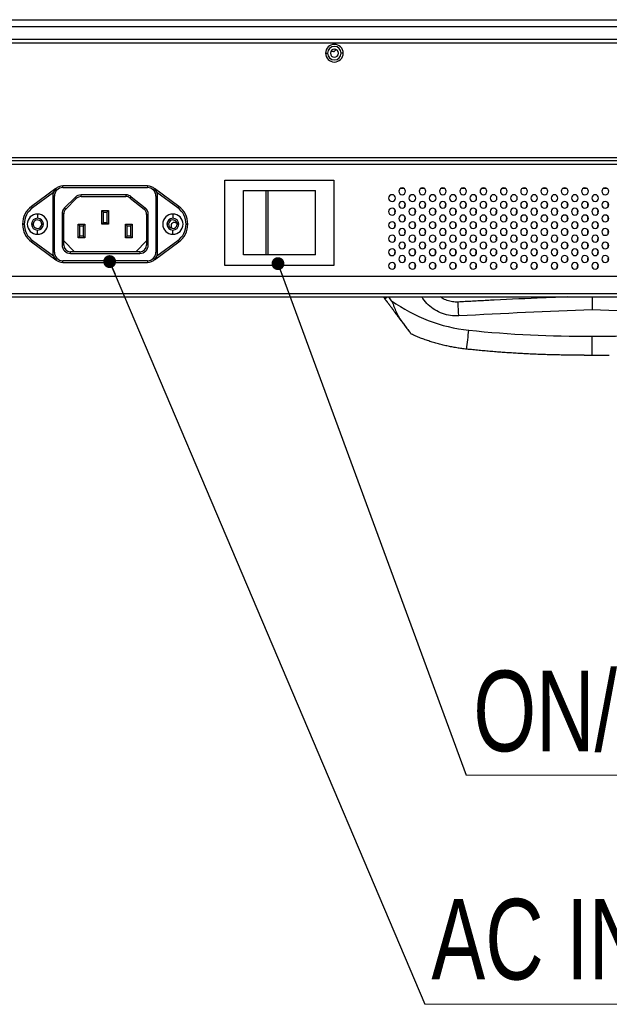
# Model space of a CAD drawing. Header units: millimetres. Extents: x 0 to 1118, y 0 to 864.
# Tile 15 of 256: x 485 to 520, y 159 to 217. Entities that reach past the tile are written whole.
import ezdxf

# ---------------------------------------------------------------- set-up
doc = ezdxf.new("R2010")
doc.units = ezdxf.units.MM
doc.styles.add('SLDTEXTSTYLE5', font='TXT', dxfattribs={"width": 0.75})
doc.dimstyles.new('SLDDIMSTYLE2', dxfattribs={"dimtxt": 0.18, "dimasz": 0.762, "dimexe": 0, "dimexo": 0.0625, "dimgap": 0, "dimtad": 0, "dimtih": 1, "dimtoh": 1, "dimdec": 0, "dimrnd": 1e-09, "dimzin": 0, "dimdsep": 46, "dimtxsty": 'Standard', "dimblk1": 'DOT', "dimblk2": 'DOT', "dimsah": 1, "dimcen": 0.09, "dimadec": 0, "dimazin": 0, "dimtfac": 0.762, "dimtdec": 0, "dimtofl": 0, "dimtmove": 0, "dimatfit": 3, "dimldrblk": 'DOT', "dimfxl": 1, "dimfrac": 2, "dimtolj": 1, "dimtzin": 0, "dimarcsym": 0})

# ---------------------------------------------------------------- blocks, each defined once
blk = doc.blocks.new('SW_NOTE_0_13')
at = {"color": 0, "linetype": 'Continuous', "lineweight": 0}
blk.add_line((26.686, 0), (0, 0), dxfattribs=at)
at = {"color": 0, "linetype": 'Continuous', "lineweight": 0, "insert": (0.394, 6.229), "char_height": 4.7625, "attachment_point": 1, "style": 'SLDTEXTSTYLE5'}
blk.add_mtext('AC INLET', dxfattribs=at)
blk = doc.blocks.new('_Dot')
at = {"color": 0, "linetype": 'ByBlock', "lineweight": -2}
blk.add_line((-0.5, 0), (-1, 0), dxfattribs=at)
at = {"color": 0, "linetype": 'ByBlock', "const_width": 0.5}
blk.add_lwpolyline([(-0.25, 0, 1), (0.25, 0, 1)], format="xyb", close=True, dxfattribs=at)
blk = doc.blocks.new('SW_NOTE_0_14')
at = {"color": 0, "linetype": 'Continuous', "lineweight": 0}
blk.add_line((24.56, 0), (0, 0), dxfattribs=at)
at = {"color": 0, "linetype": 'Continuous', "lineweight": 0, "insert": (0.422, 6.176), "char_height": 4.7625, "attachment_point": 1, "style": 'SLDTEXTSTYLE5'}
blk.add_mtext('ON/OFF', dxfattribs=at)

msp = doc.modelspace()

# ---------------------------------------------------------------- linework, layer by layer
at = {"color": 7, "linetype": 'Continuous', "lineweight": 25}
for p, q in [((166.342, 216.6993), (547.742, 216.6993)), ((166.342, 216.2993), (547.742, 216.2993)), ((546.7919, 215.5193), (167.2873, 215.5193)), ((546.5919, 215.3193), (407.7602, 215.3193)), ((503.2719, 214.7193), (503.3919, 214.7193)), ((503.7373, 214.8193), (503.5737, 214.8193)), ((503.8573, 214.9393), (503.8577, 214.9501)), ((504.3119, 214.7193), (504.1919, 214.7193)), ((407.1602, 208.5593), (541.6863, 208.5593)), ((541.6863, 208.3593), (407.1602, 208.3593)), ((480.947, 208.1593), (528.197, 208.1593)), ((497.327, 207.2193), (503.767, 207.2193)), ((497.327, 202.1793), (497.327, 207.2193)), ((503.767, 207.2193), (503.767, 202.1793)), ((487.3357, 206.7242), (485.8978, 205.6689)), ((487.3357, 206.7242), (487.3392, 206.7194)), ((487.7468, 206.7793), (492.7471, 206.7793)), ((487.747, 206.7793), (487.747, 206.8793)), ((492.747, 206.8793), (487.747, 206.8793)), ((492.747, 206.8793), (492.747, 206.7793)), ((494.5962, 205.6689), (493.1583, 206.7242)), ((498.427, 202.7993), (498.427, 206.5993)), ((498.427, 206.5993), (499.7402, 206.5993)), ((499.7402, 206.5993), (499.7402, 202.7993)), ((499.7402, 206.5993), (499.8755, 206.5993)), ((499.8755, 202.7993), (499.8755, 206.5993)), ((499.8755, 206.5993), (502.667, 206.5993)), ((502.667, 202.7993), (502.667, 206.5993)), ((487.1851, 206.4896), (485.957, 205.5883)), ((487.147, 206.2793), (487.147, 202.9593)), ((487.247, 202.9592), (487.247, 206.28)), ((487.8434, 205.5772), (488.4691, 206.2028)), ((487.9142, 205.5064), (488.5398, 206.1321)), ((488.4691, 206.2028), (488.5398, 206.1321)), ((491.4772, 206.3493), (488.8227, 206.3493)), ((488.8227, 206.2493), (488.8227, 206.3493)), ((488.8227, 206.2493), (491.4772, 206.2493)), ((491.4772, 206.3493), (491.4772, 206.2493)), ((491.7264, 206.1622), (491.7887, 206.2404)), ((491.7264, 206.1622), (492.5462, 205.5094)), ((491.7887, 206.2404), (492.6085, 205.5876)), ((493.247, 206.2794), (493.247, 202.9592)), ((493.247, 206.2793), (493.347, 206.2793)), ((494.537, 205.5883), (493.3089, 206.4896)), ((493.347, 202.9593), (493.347, 206.2793)), ((485.957, 205.5883), (485.8978, 205.6689)), ((487.9142, 205.5064), (487.8434, 205.5772)), ((490.047, 205.4193), (490.447, 205.4193)), ((490.047, 205.4193), (490.147, 205.3193)), ((490.047, 204.6193), (490.047, 205.4193)), ((490.447, 205.4193), (490.347, 205.3193)), ((490.447, 205.4193), (490.447, 204.6193)), ((492.6085, 205.5876), (492.5462, 205.5094)), ((494.5962, 205.6689), (494.537, 205.5883)), ((486.247, 205.2193), (486.247, 204.9693)), ((487.697, 205.2235), (487.697, 203.3889)), ((487.797, 203.3893), (487.797, 205.2236)), ((490.147, 205.3193), (490.347, 205.3193)), ((490.147, 204.7193), (490.147, 205.3193)), ((490.347, 205.3193), (490.347, 204.7193)), ((492.697, 205.1965), (492.697, 203.3893)), ((492.697, 205.1965), (492.797, 205.1965)), ((492.797, 203.3883), (492.797, 205.1964)), ((494.247, 205.2193), (494.247, 204.9693)), ((485.367, 204.6209), (485.467, 204.6209)), ((485.367, 204.6209), (485.367, 204.6177)), ((485.467, 204.6177), (485.367, 204.6177)), ((485.467, 204.6177), (485.467, 204.6209)), ((485.997, 204.6193), (485.897, 204.6193)), ((486.247, 204.0193), (486.247, 204.2693)), ((486.497, 204.6193), (486.597, 204.6193)), ((488.647, 203.8193), (488.647, 204.6193)), ((488.647, 204.6193), (488.747, 204.5193)), ((488.647, 204.6193), (489.047, 204.6193)), ((488.747, 203.9193), (488.747, 204.5193)), ((488.747, 204.5193), (488.947, 204.5193)), ((489.047, 204.6193), (488.947, 204.5193)), ((488.947, 204.5193), (488.947, 203.9193)), ((489.047, 204.6193), (489.047, 203.8193)), ((490.147, 204.7193), (490.047, 204.6193)), ((490.447, 204.6193), (490.047, 204.6193)), ((490.147, 204.7193), (490.347, 204.7193)), ((490.447, 204.6193), (490.347, 204.7193)), ((491.447, 204.6193), (491.847, 204.6193)), ((491.447, 204.6193), (491.547, 204.5193)), ((491.447, 203.8193), (491.447, 204.6193)), ((491.547, 203.9193), (491.547, 204.5193)), ((491.547, 204.5193), (491.747, 204.5193)), ((491.847, 204.6193), (491.747, 204.5193)), ((491.747, 204.5193), (491.747, 203.9193)), ((491.847, 204.6193), (491.847, 203.8193)), ((493.997, 204.6193), (493.897, 204.6193)), ((494.247, 204.0193), (494.247, 204.2693)), ((494.497, 204.6193), (494.597, 204.6193)), ((495.027, 204.6209), (495.027, 204.6177)), ((495.027, 204.6209), (495.127, 204.6209)), ((495.127, 204.6177), (495.027, 204.6177)), ((495.127, 204.6177), (495.127, 204.6209)), ((485.8978, 203.5697), (485.957, 203.6503)), ((485.957, 203.6503), (487.1851, 202.749)), ((487.797, 203.6279), (488.4356, 202.9893)), ((488.647, 203.8193), (488.747, 203.9193)), ((489.047, 203.8193), (488.647, 203.8193)), ((488.947, 203.9193), (488.747, 203.9193)), ((488.947, 203.9193), (489.047, 203.8193)), ((491.447, 203.8193), (491.547, 203.9193)), ((491.847, 203.8193), (491.447, 203.8193)), ((491.747, 203.9193), (491.547, 203.9193)), ((491.747, 203.9193), (491.847, 203.8193)), ((492.0584, 202.9893), (492.697, 203.6279)), ((493.3089, 202.749), (494.537, 203.6503)), ((494.537, 203.6503), (494.5962, 203.5697)), ((485.8978, 203.5697), (487.3357, 202.5144)), ((493.1583, 202.5144), (494.5962, 203.5697)), ((487.247, 202.9593), (487.147, 202.9593)), ((492.7472, 202.4593), (487.7469, 202.4593)), ((487.747, 202.3593), (487.747, 202.4593)), ((488.1962, 202.8892), (492.2973, 202.8892)), ((492.297, 202.9893), (488.197, 202.9893)), ((492.747, 202.4593), (492.747, 202.3593)), ((493.1583, 202.5144), (493.1548, 202.5191)), ((493.347, 202.9593), (493.247, 202.9593)), ((499.7402, 202.7993), (498.427, 202.7993)), ((499.8057, 202.7993), (499.7402, 202.7993)), ((499.8755, 202.7993), (499.8057, 202.7993)), ((502.667, 202.7993), (499.8755, 202.7993)), ((487.747, 202.3593), (492.747, 202.3593)), ((503.767, 202.1793), (497.327, 202.1793)), ((530.667, 201.5193), (482.647, 201.5193)), ((482.447, 200.5193), (530.867, 200.5193)), ((482.447, 200.3193), (530.867, 200.3193)), ((506.7014, 200.3193), (506.7742, 200.2025)), ((511.0045, 200.0206), (511.0943, 200.0164)), ((511.0943, 200.0164), (511.0943, 200.0164)), ((507.4729, 199.2651), (507.7769, 198.8592)), ((508.3287, 198.1223), (508.3287, 198.1223))]:
    msp.add_line(p, q, dxfattribs=at)
at = {"color": 8, "linetype": 'Continuous', "lineweight": 25}
for p, q in [((507.917, 206.7193), (507.677, 206.7193)), ((509.117, 206.7193), (508.877, 206.7193)), ((510.317, 206.7193), (510.077, 206.7193)), ((511.517, 206.7193), (511.277, 206.7193)), ((512.717, 206.7193), (512.477, 206.7193)), ((513.917, 206.7193), (513.677, 206.7193)), ((515.117, 206.7193), (514.877, 206.7193)), ((516.317, 206.7193), (516.077, 206.7193)), ((517.517, 206.7193), (517.277, 206.7193)), ((518.717, 206.7193), (518.477, 206.7193)), ((519.917, 206.7193), (519.677, 206.7193)), ((508.5842, 205.2889), (508.5842, 205.4297)), ((508.5842, 204.4889), (508.5842, 204.6297)), ((508.5842, 203.6889), (508.5842, 203.8297)), ((508.5842, 202.8889), (508.5842, 203.0297)), ((508.5842, 202.0889), (508.5842, 202.2297)), ((507.1745, 200.0904), (507.0031, 200.3193))]:
    msp.add_line(p, q, dxfattribs=at)
at = {"color": 7, "linetype": 'Continuous', "lineweight": 25, "flags": 128}
for points in [[(507.3794, 205.4414), (507.353, 205.3958), (507.3378, 205.3193)], [(507.9794, 205.8414), (507.953, 205.7958), (507.9378, 205.7193)], [(507.9378, 205.7193), (507.953, 205.6428), (507.9554, 205.6372)], [(508.5794, 205.4414), (508.553, 205.3958), (508.5378, 205.3193)], [(509.1794, 205.8414), (509.153, 205.7958), (509.1378, 205.7193)], [(509.1378, 205.7193), (509.153, 205.6428), (509.1554, 205.6372)], [(509.7794, 205.4414), (509.753, 205.3958), (509.7378, 205.3193)], [(510.3794, 205.8414), (510.353, 205.7958), (510.3378, 205.7193)], [(510.3378, 205.7193), (510.353, 205.6428), (510.3554, 205.6372)], [(510.9794, 205.4414), (510.953, 205.3958), (510.9378, 205.3193)], [(511.5794, 205.8414), (511.553, 205.7958), (511.5378, 205.7193)], [(511.5378, 205.7193), (511.553, 205.6428), (511.5554, 205.6372)], [(512.1794, 205.4414), (512.153, 205.3958), (512.1378, 205.3193)], [(512.7794, 205.8414), (512.753, 205.7958), (512.7378, 205.7193)], [(512.7378, 205.7193), (512.753, 205.6428), (512.7554, 205.6372)], [(513.3794, 205.4414), (513.353, 205.3958), (513.3378, 205.3193)], [(513.9794, 205.8414), (513.953, 205.7958), (513.9378, 205.7193)], [(513.9378, 205.7193), (513.953, 205.6428), (513.9554, 205.6372)], [(514.5794, 205.4414), (514.553, 205.3958), (514.5378, 205.3193)], [(515.1794, 205.8414), (515.153, 205.7958), (515.1378, 205.7193)], [(515.1378, 205.7193), (515.153, 205.6428), (515.1554, 205.6372)], [(515.7794, 205.4414), (515.753, 205.3958), (515.7378, 205.3193)], [(516.3794, 205.8414), (516.353, 205.7958), (516.3378, 205.7193)], [(516.3378, 205.7193), (516.353, 205.6428), (516.3554, 205.6372)], [(516.9794, 205.4414), (516.953, 205.3958), (516.9378, 205.3193)], [(517.5794, 205.8414), (517.553, 205.7958), (517.5378, 205.7193)], [(517.5378, 205.7193), (517.553, 205.6428), (517.5554, 205.6372)], [(518.1794, 205.4414), (518.153, 205.3958), (518.1378, 205.3193)], [(518.7794, 205.8414), (518.753, 205.7958), (518.7378, 205.7193)], [(518.7378, 205.7193), (518.753, 205.6428), (518.7554, 205.6372)], [(519.3794, 205.4414), (519.353, 205.3958), (519.3378, 205.3193)], [(519.9794, 205.8414), (519.953, 205.7958), (519.9378, 205.7193)], [(519.9378, 205.7193), (519.953, 205.6428), (519.9554, 205.6372)], [(507.3378, 205.3193), (507.353, 205.2428), (507.3554, 205.2372)], [(507.9794, 205.0414), (507.953, 204.9958), (507.9378, 204.9193)], [(507.9378, 204.9193), (507.953, 204.8428), (507.9554, 204.8372)], [(508.5378, 205.3193), (508.553, 205.2428), (508.5554, 205.2372)], [(509.1794, 205.0414), (509.153, 204.9958), (509.1378, 204.9193)], [(509.1378, 204.9193), (509.153, 204.8428), (509.1554, 204.8372)], [(509.7378, 205.3193), (509.753, 205.2428), (509.7554, 205.2372)], [(510.3794, 205.0414), (510.353, 204.9958), (510.3378, 204.9193)], [(510.3378, 204.9193), (510.353, 204.8428), (510.3554, 204.8372)], [(510.9378, 205.3193), (510.953, 205.2428), (510.9554, 205.2372)], [(511.5794, 205.0414), (511.553, 204.9958), (511.5378, 204.9193)], [(511.5378, 204.9193), (511.553, 204.8428), (511.5554, 204.8372)], [(512.1378, 205.3193), (512.153, 205.2428), (512.1554, 205.2372)], [(512.7794, 205.0414), (512.753, 204.9958), (512.7378, 204.9193)], [(512.7378, 204.9193), (512.753, 204.8428), (512.7554, 204.8372)], [(513.3378, 205.3193), (513.353, 205.2428), (513.3554, 205.2372)], [(513.9794, 205.0414), (513.953, 204.9958), (513.9378, 204.9193)], [(513.9378, 204.9193), (513.953, 204.8428), (513.9554, 204.8372)], [(514.5378, 205.3193), (514.553, 205.2428), (514.5554, 205.2372)], [(515.1794, 205.0414), (515.153, 204.9958), (515.1378, 204.9193)], [(515.1378, 204.9193), (515.153, 204.8428), (515.1554, 204.8372)], [(515.7378, 205.3193), (515.753, 205.2428), (515.7554, 205.2372)], [(516.3794, 205.0414), (516.353, 204.9958), (516.3378, 204.9193)], [(516.3378, 204.9193), (516.353, 204.8428), (516.3554, 204.8372)], [(516.9378, 205.3193), (516.953, 205.2428), (516.9554, 205.2372)], [(517.5794, 205.0414), (517.553, 204.9958), (517.5378, 204.9193)], [(517.5378, 204.9193), (517.553, 204.8428), (517.5554, 204.8372)], [(518.1378, 205.3193), (518.153, 205.2428), (518.1554, 205.2372)], [(518.7794, 205.0414), (518.753, 204.9958), (518.7378, 204.9193)], [(518.7378, 204.9193), (518.753, 204.8428), (518.7554, 204.8372)], [(519.3378, 205.3193), (519.353, 205.2428), (519.3554, 205.2372)], [(519.9794, 205.0414), (519.953, 204.9958), (519.9378, 204.9193)], [(519.9378, 204.9193), (519.953, 204.8428), (519.9554, 204.8372)], [(507.3794, 204.6414), (507.353, 204.5958), (507.3378, 204.5193)], [(507.3378, 204.5193), (507.353, 204.4428), (507.3554, 204.4372)], [(507.9794, 204.2414), (507.953, 204.1958), (507.9378, 204.1193)], [(508.5794, 204.6414), (508.553, 204.5958), (508.5378, 204.5193)], [(508.5378, 204.5193), (508.553, 204.4428), (508.5554, 204.4372)], [(509.1794, 204.2414), (509.153, 204.1958), (509.1378, 204.1193)], [(509.7794, 204.6414), (509.753, 204.5958), (509.7378, 204.5193)], [(509.7378, 204.5193), (509.753, 204.4428), (509.7554, 204.4372)], [(510.3794, 204.2414), (510.353, 204.1958), (510.3378, 204.1193)], [(510.9794, 204.6414), (510.953, 204.5958), (510.9378, 204.5193)], [(510.9378, 204.5193), (510.953, 204.4428), (510.9554, 204.4372)], [(511.5794, 204.2414), (511.553, 204.1958), (511.5378, 204.1193)], [(512.1794, 204.6414), (512.153, 204.5958), (512.1378, 204.5193)], [(512.1378, 204.5193), (512.153, 204.4428), (512.1554, 204.4372)], [(512.7794, 204.2414), (512.753, 204.1958), (512.7378, 204.1193)], [(513.3794, 204.6414), (513.353, 204.5958), (513.3378, 204.5193)], [(513.3378, 204.5193), (513.353, 204.4428), (513.3554, 204.4372)], [(513.9794, 204.2414), (513.953, 204.1958), (513.9378, 204.1193)], [(514.5794, 204.6414), (514.553, 204.5958), (514.5378, 204.5193)], [(514.5378, 204.5193), (514.553, 204.4428), (514.5554, 204.4372)], [(515.1794, 204.2414), (515.153, 204.1958), (515.1378, 204.1193)], [(515.7794, 204.6414), (515.753, 204.5958), (515.7378, 204.5193)], [(515.7378, 204.5193), (515.753, 204.4428), (515.7554, 204.4372)], [(516.3794, 204.2414), (516.353, 204.1958), (516.3378, 204.1193)], [(516.9794, 204.6414), (516.953, 204.5958), (516.9378, 204.5193)], [(516.9378, 204.5193), (516.953, 204.4428), (516.9554, 204.4372)], [(517.5794, 204.2414), (517.553, 204.1958), (517.5378, 204.1193)], [(518.1794, 204.6414), (518.153, 204.5958), (518.1378, 204.5193)], [(518.1378, 204.5193), (518.153, 204.4428), (518.1554, 204.4372)], [(518.7794, 204.2414), (518.753, 204.1958), (518.7378, 204.1193)], [(519.3794, 204.6414), (519.353, 204.5958), (519.3378, 204.5193)], [(519.3378, 204.5193), (519.353, 204.4428), (519.3554, 204.4372)], [(519.9794, 204.2414), (519.953, 204.1958), (519.9378, 204.1193)], [(507.3794, 203.8414), (507.353, 203.7958), (507.3378, 203.7193)], [(507.3378, 203.7193), (507.353, 203.6428), (507.3554, 203.6372)], [(507.9378, 204.1193), (507.953, 204.0428), (507.9554, 204.0372)], [(508.5794, 203.8414), (508.553, 203.7958), (508.5378, 203.7193)], [(508.5378, 203.7193), (508.553, 203.6428), (508.5554, 203.6372)], [(509.1378, 204.1193), (509.153, 204.0428), (509.1554, 204.0372)], [(509.7794, 203.8414), (509.753, 203.7958), (509.7378, 203.7193)], [(509.7378, 203.7193), (509.753, 203.6428), (509.7554, 203.6372)], [(510.3378, 204.1193), (510.353, 204.0428), (510.3554, 204.0372)], [(510.9794, 203.8414), (510.953, 203.7958), (510.9378, 203.7193)], [(510.9378, 203.7193), (510.953, 203.6428), (510.9554, 203.6372)], [(511.5378, 204.1193), (511.553, 204.0428), (511.5554, 204.0372)], [(512.1794, 203.8414), (512.153, 203.7958), (512.1378, 203.7193)], [(512.1378, 203.7193), (512.153, 203.6428), (512.1554, 203.6372)], [(512.7378, 204.1193), (512.753, 204.0428), (512.7554, 204.0372)], [(513.3794, 203.8414), (513.353, 203.7958), (513.3378, 203.7193)], [(513.3378, 203.7193), (513.353, 203.6428), (513.3554, 203.6372)], [(513.9378, 204.1193), (513.953, 204.0428), (513.9554, 204.0372)], [(514.5794, 203.8414), (514.553, 203.7958), (514.5378, 203.7193)], [(514.5378, 203.7193), (514.553, 203.6428), (514.5554, 203.6372)], [(515.1378, 204.1193), (515.153, 204.0428), (515.1554, 204.0372)], [(515.7794, 203.8414), (515.753, 203.7958), (515.7378, 203.7193)], [(515.7378, 203.7193), (515.753, 203.6428), (515.7554, 203.6372)], [(516.3378, 204.1193), (516.353, 204.0428), (516.3554, 204.0372)], [(516.9794, 203.8414), (516.953, 203.7958), (516.9378, 203.7193)], [(516.9378, 203.7193), (516.953, 203.6428), (516.9554, 203.6372)], [(517.5378, 204.1193), (517.553, 204.0428), (517.5554, 204.0372)], [(518.1794, 203.8414), (518.153, 203.7958), (518.1378, 203.7193)], [(518.1378, 203.7193), (518.153, 203.6428), (518.1554, 203.6372)], [(518.7378, 204.1193), (518.753, 204.0428), (518.7554, 204.0372)], [(519.3794, 203.8414), (519.353, 203.7958), (519.3378, 203.7193)], [(519.3378, 203.7193), (519.353, 203.6428), (519.3554, 203.6372)], [(519.9378, 204.1193), (519.953, 204.0428), (519.9554, 204.0372)], [(507.3794, 203.0414), (507.353, 202.9958), (507.3378, 202.9193)], [(507.9794, 203.4414), (507.953, 203.3958), (507.9378, 203.3193)], [(507.9378, 203.3193), (507.953, 203.2428), (507.9554, 203.2372)], [(508.5794, 203.0414), (508.553, 202.9958), (508.5378, 202.9193)], [(509.1794, 203.4414), (509.153, 203.3958), (509.1378, 203.3193)], [(509.1378, 203.3193), (509.153, 203.2428), (509.1554, 203.2372)], [(509.7794, 203.0414), (509.753, 202.9958), (509.7378, 202.9193)], [(510.3794, 203.4414), (510.353, 203.3958), (510.3378, 203.3193)], [(510.3378, 203.3193), (510.353, 203.2428), (510.3554, 203.2372)], [(510.9794, 203.0414), (510.953, 202.9958), (510.9378, 202.9193)], [(511.5794, 203.4414), (511.553, 203.3958), (511.5378, 203.3193)], [(511.5378, 203.3193), (511.553, 203.2428), (511.5554, 203.2372)], [(512.1794, 203.0414), (512.153, 202.9958), (512.1378, 202.9193)], [(512.7794, 203.4414), (512.753, 203.3958), (512.7378, 203.3193)], [(512.7378, 203.3193), (512.753, 203.2428), (512.7554, 203.2372)], [(513.3794, 203.0414), (513.353, 202.9958), (513.3378, 202.9193)], [(513.9794, 203.4414), (513.953, 203.3958), (513.9378, 203.3193)], [(513.9378, 203.3193), (513.953, 203.2428), (513.9554, 203.2372)], [(514.5794, 203.0414), (514.553, 202.9958), (514.5378, 202.9193)], [(515.1794, 203.4414), (515.153, 203.3958), (515.1378, 203.3193)], [(515.1378, 203.3193), (515.153, 203.2428), (515.1554, 203.2372)], [(515.7794, 203.0414), (515.753, 202.9958), (515.7378, 202.9193)], [(516.3794, 203.4414), (516.353, 203.3958), (516.3378, 203.3193)], [(516.3378, 203.3193), (516.353, 203.2428), (516.3554, 203.2372)], [(516.9794, 203.0414), (516.953, 202.9958), (516.9378, 202.9193)], [(517.5794, 203.4414), (517.553, 203.3958), (517.5378, 203.3193)], [(517.5378, 203.3193), (517.553, 203.2428), (517.5554, 203.2372)], [(518.1794, 203.0414), (518.153, 202.9958), (518.1378, 202.9193)], [(518.7794, 203.4414), (518.753, 203.3958), (518.7378, 203.3193)], [(518.7378, 203.3193), (518.753, 203.2428), (518.7554, 203.2372)], [(519.3794, 203.0414), (519.353, 202.9958), (519.3378, 202.9193)], [(519.9794, 203.4414), (519.953, 203.3958), (519.9378, 203.3193)], [(519.9378, 203.3193), (519.953, 203.2428), (519.9554, 203.2372)], [(507.3378, 202.9193), (507.353, 202.8428), (507.3554, 202.8372)], [(507.9794, 202.6414), (507.953, 202.5958), (507.9378, 202.5193)], [(507.9378, 202.5193), (507.953, 202.4428), (507.9554, 202.4372)], [(508.5378, 202.9193), (508.553, 202.8428), (508.5554, 202.8372)], [(509.1794, 202.6414), (509.153, 202.5958), (509.1378, 202.5193)], [(509.1378, 202.5193), (509.153, 202.4428), (509.1554, 202.4372)], [(509.7378, 202.9193), (509.753, 202.8428), (509.7554, 202.8372)], [(510.3794, 202.6414), (510.353, 202.5958), (510.3378, 202.5193)], [(510.3378, 202.5193), (510.353, 202.4428), (510.3554, 202.4372)], [(510.9378, 202.9193), (510.953, 202.8428), (510.9554, 202.8372)], [(511.5794, 202.6414), (511.553, 202.5958), (511.5378, 202.5193)], [(511.5378, 202.5193), (511.553, 202.4428), (511.5554, 202.4372)], [(512.1378, 202.9193), (512.153, 202.8428), (512.1554, 202.8372)], [(512.7794, 202.6414), (512.753, 202.5958), (512.7378, 202.5193)], [(512.7378, 202.5193), (512.753, 202.4428), (512.7554, 202.4372)], [(513.3378, 202.9193), (513.353, 202.8428), (513.3554, 202.8372)], [(513.9794, 202.6414), (513.953, 202.5958), (513.9378, 202.5193)], [(513.9378, 202.5193), (513.953, 202.4428), (513.9554, 202.4372)], [(514.5378, 202.9193), (514.553, 202.8428), (514.5554, 202.8372)], [(515.1794, 202.6414), (515.153, 202.5958), (515.1378, 202.5193)], [(515.1378, 202.5193), (515.153, 202.4428), (515.1554, 202.4372)], [(515.7378, 202.9193), (515.753, 202.8428), (515.7554, 202.8372)], [(516.3794, 202.6414), (516.353, 202.5958), (516.3378, 202.5193)], [(516.3378, 202.5193), (516.353, 202.4428), (516.3554, 202.4372)], [(516.9378, 202.9193), (516.953, 202.8428), (516.9554, 202.8372)], [(517.5794, 202.6414), (517.553, 202.5958), (517.5378, 202.5193)], [(517.5378, 202.5193), (517.553, 202.4428), (517.5554, 202.4372)], [(518.1378, 202.9193), (518.153, 202.8428), (518.1554, 202.8372)], [(518.7794, 202.6414), (518.753, 202.5958), (518.7378, 202.5193)], [(518.7378, 202.5193), (518.753, 202.4428), (518.7554, 202.4372)], [(519.3378, 202.9193), (519.353, 202.8428), (519.3554, 202.8372)], [(519.9794, 202.6414), (519.953, 202.5958), (519.9378, 202.5193)], [(519.9378, 202.5193), (519.953, 202.4428), (519.9554, 202.4372)], [(507.3794, 202.2414), (507.353, 202.1958), (507.3378, 202.1193)], [(507.3378, 202.1193), (507.353, 202.0428), (507.3554, 202.0372)], [(508.5794, 202.2414), (508.553, 202.1958), (508.5378, 202.1193)], [(508.5378, 202.1193), (508.553, 202.0428), (508.5554, 202.0372)], [(509.7794, 202.2414), (509.753, 202.1958), (509.7378, 202.1193)], [(509.7378, 202.1193), (509.753, 202.0428), (509.7554, 202.0372)], [(510.9794, 202.2414), (510.953, 202.1958), (510.9378, 202.1193)], [(510.9378, 202.1193), (510.953, 202.0428), (510.9554, 202.0372)], [(512.1794, 202.2414), (512.153, 202.1958), (512.1378, 202.1193)], [(512.1378, 202.1193), (512.153, 202.0428), (512.1554, 202.0372)], [(513.3794, 202.2414), (513.353, 202.1958), (513.3378, 202.1193)], [(513.3378, 202.1193), (513.353, 202.0428), (513.3554, 202.0372)], [(514.5794, 202.2414), (514.553, 202.1958), (514.5378, 202.1193)], [(514.5378, 202.1193), (514.553, 202.0428), (514.5554, 202.0372)], [(515.7794, 202.2414), (515.753, 202.1958), (515.7378, 202.1193)], [(515.7378, 202.1193), (515.753, 202.0428), (515.7554, 202.0372)], [(516.9794, 202.2414), (516.953, 202.1958), (516.9378, 202.1193)], [(516.9378, 202.1193), (516.953, 202.0428), (516.9554, 202.0372)], [(518.1794, 202.2414), (518.153, 202.1958), (518.1378, 202.1193)], [(518.1378, 202.1193), (518.153, 202.0428), (518.1554, 202.0372)], [(519.3794, 202.2414), (519.353, 202.1958), (519.3378, 202.1193)], [(519.3378, 202.1193), (519.353, 202.0428), (519.3554, 202.0372)]]:
    msp.add_lwpolyline(points, dxfattribs=at)
at = {"color": 7, "linetype": 'Continuous', "lineweight": 25}
for centre, radius, start, end in [((503.7919, 214.7193), 0.52, 360, 180), ((503.7919, 214.7193), 0.52, 180, 360), ((503.7919, 214.7193), 0.4, 360, 180), ((503.7919, 214.7193), 0.4, 180, 360), ((503.7919, 214.7193), 0.24, 0, 180), ((503.7919, 214.7193), 0.24, 180, 0), ((503.7373, 214.9393), 0.12, 270, 0.000026), ((487.747, 206.2793), 0.6, 90, 180), ((487.747, 206.2793), 0.5001, 90.023478, 179.913313), ((492.747, 206.2793), 0.6, 0, 90), ((492.747, 206.2793), 0.5, 0.017756, 89.985057), ((490.2664, 208.8419), 3.5843, 323.689775, 323.784983), ((507.797, 206.5593), 0.2, 0, 180), ((507.797, 206.5593), 0.2, 180, 0), ((508.997, 206.5593), 0.2, 0, 180), ((508.997, 206.5593), 0.2, 180, 0), ((510.197, 206.5593), 0.2, 0, 180), ((510.197, 206.5593), 0.2, 180, 0), ((511.397, 206.5593), 0.2, 0, 180), ((511.397, 206.5593), 0.2, 180, 0), ((512.597, 206.5593), 0.2, 0, 180), ((512.597, 206.5593), 0.2, 180, 0), ((513.797, 206.5593), 0.2, 0, 180), ((513.797, 206.5593), 0.2, 180, 0), ((514.997, 206.5593), 0.2, 0, 180), ((514.997, 206.5593), 0.2, 180, 0), ((516.197, 206.5593), 0.2, 0, 180), ((516.197, 206.5593), 0.2, 180, 0), ((517.397, 206.5593), 0.2, 0, 180), ((517.397, 206.5593), 0.2, 180, 0), ((518.597, 206.5593), 0.2, 0, 180), ((518.597, 206.5593), 0.2, 180, 0), ((519.797, 206.5593), 0.2, 0, 180), ((519.797, 206.5593), 0.2, 180, 0), ((488.8227, 205.8493), 0.5, 90.000009, 134.999999), ((488.8227, 205.8493), 0.4, 90.000005, 134.999998), ((491.4772, 205.8493), 0.5, 51.468753, 89.999901), ((491.4772, 205.8493), 0.4, 51.469773, 90), ((507.197, 206.1593), 0.2, 0, 180), ((507.197, 206.1593), 0.2, 180, 0), ((507.797, 205.7593), 0.2, 0, 180), ((508.397, 206.1593), 0.2, 0, 180), ((508.397, 206.1593), 0.2, 180, 0), ((508.997, 205.7593), 0.2, 0, 180), ((509.597, 206.1593), 0.2, 0, 180), ((509.597, 206.1593), 0.2, 180, 0), ((510.197, 205.7593), 0.2, 0, 180), ((510.797, 206.1593), 0.2, 0, 180), ((510.797, 206.1593), 0.2, 180, 0), ((511.397, 205.7593), 0.2, 0, 180), ((511.997, 206.1593), 0.2, 0, 180), ((511.997, 206.1593), 0.2, 180, 0), ((512.597, 205.7593), 0.2, 0, 180), ((513.197, 206.1593), 0.2, 0, 180), ((513.197, 206.1593), 0.2, 180, 0), ((513.797, 205.7593), 0.2, 0, 180), ((514.397, 206.1593), 0.2, 0, 180), ((514.397, 206.1593), 0.2, 180, 0), ((514.997, 205.7593), 0.2, 0, 180), ((515.597, 206.1593), 0.2, 0, 180), ((515.597, 206.1593), 0.2, 180, 0), ((516.197, 205.7593), 0.2, 0, 180), ((516.797, 206.1593), 0.2, 0, 180), ((516.797, 206.1593), 0.2, 180, 0), ((517.397, 205.7593), 0.2, 0, 180), ((517.997, 206.1593), 0.2, 0, 180), ((517.997, 206.1593), 0.2, 180, 0), ((518.597, 205.7593), 0.2, 0, 180), ((519.197, 206.1593), 0.2, 0, 180), ((519.197, 206.1593), 0.2, 180, 0), ((519.797, 205.7593), 0.2, 0, 180), ((486.667, 204.6209), 1.3, 126.276619, 180), ((486.667, 204.6209), 1.2, 126.276619, 180), ((488.197, 205.2236), 0.5, 135.000008, 180.015911), ((488.197, 205.2236), 0.4, 135.000006, 179.999338), ((492.297, 205.1965), 0.4, 359.999142, 51.468062), ((492.297, 205.1965), 0.5, 359.990936, 51.464124), ((493.827, 204.6209), 1.2, 360, 53.723381), ((493.827, 204.6209), 1.3, 0, 53.723381), ((507.197, 205.3593), 0.2, 0, 180), ((507.197, 205.3593), 0.2, 180, 0), ((507.797, 205.7593), 0.2, 180, 0), ((508.397, 205.3593), 0.2, 0, 180), ((508.397, 205.3593), 0.2, 180, 0), ((508.997, 205.7593), 0.2, 180, 0), ((509.597, 205.3593), 0.2, 0, 180), ((509.597, 205.3593), 0.2, 180, 0), ((510.197, 205.7593), 0.2, 180, 0), ((510.797, 205.3593), 0.2, 0, 180), ((510.797, 205.3593), 0.2, 180, 0), ((511.397, 205.7593), 0.2, 180, 0), ((511.997, 205.3593), 0.2, 0, 180), ((511.997, 205.3593), 0.2, 180, 0), ((512.597, 205.7593), 0.2, 180, 0), ((513.197, 205.3593), 0.2, 0, 180), ((513.197, 205.3593), 0.2, 180, 0), ((513.797, 205.7593), 0.2, 180, 0), ((514.397, 205.3593), 0.2, 0, 180), ((514.397, 205.3593), 0.2, 180, 0), ((514.997, 205.7593), 0.2, 180, 0), ((515.597, 205.3593), 0.2, 0, 180), ((515.597, 205.3593), 0.2, 180, 0), ((516.197, 205.7593), 0.2, 180, 0), ((516.797, 205.3593), 0.2, 0, 180), ((516.797, 205.3593), 0.2, 180, 0), ((517.397, 205.7593), 0.2, 180, 0), ((517.997, 205.3593), 0.2, 0, 180), ((517.997, 205.3593), 0.2, 180, 0), ((518.597, 205.7593), 0.2, 180, 0), ((519.197, 205.3593), 0.2, 0, 180), ((519.197, 205.3593), 0.2, 180, 0), ((519.797, 205.7593), 0.2, 180, 0), ((486.247, 204.6193), 0.6, 90, 270), ((486.247, 204.6193), 0.35, 90, 270), ((486.247, 204.6193), 0.25, 44.787327, 180), ((486.247, 204.6193), 0.6, 270, 90), ((486.247, 204.6193), 0.35, 270, 90), ((486.247, 204.6193), 0.25, 360, 44.787327), ((494.247, 204.6193), 0.6, 90, 270), ((494.247, 204.6193), 0.35, 90, 270), ((494.247, 204.6193), 0.25, 44.787327, 180), ((494.247, 204.6193), 0.6, 270, 90), ((494.247, 204.6193), 0.35, 270, 90), ((494.247, 204.6193), 0.25, 360, 44.787327), ((507.797, 204.9593), 0.2, 0, 180), ((507.797, 204.9593), 0.2, 180, 0), ((508.997, 204.9593), 0.2, 0, 180), ((508.997, 204.9593), 0.2, 180, 0), ((510.197, 204.9593), 0.2, 0, 180), ((510.197, 204.9593), 0.2, 180, 0), ((511.397, 204.9593), 0.2, 0, 180), ((511.397, 204.9593), 0.2, 180, 0), ((512.597, 204.9593), 0.2, 0, 180), ((512.597, 204.9593), 0.2, 180, 0), ((513.797, 204.9593), 0.2, 0, 180), ((513.797, 204.9593), 0.2, 180, 0), ((514.997, 204.9593), 0.2, 0, 180), ((514.997, 204.9593), 0.2, 180, 0), ((516.197, 204.9593), 0.2, 0, 180), ((516.197, 204.9593), 0.2, 180, 0), ((517.397, 204.9593), 0.2, 0, 180), ((517.397, 204.9593), 0.2, 180, 0), ((518.597, 204.9593), 0.2, 0, 180), ((518.597, 204.9593), 0.2, 180, 0), ((519.797, 204.9593), 0.2, 0, 180), ((519.797, 204.9593), 0.2, 180, 0), ((486.667, 204.6177), 1.3, 180, 233.723381), ((486.667, 204.6177), 1.2, 180, 233.723381), ((486.247, 204.6193), 0.25, 180, 224.787327), ((486.247, 204.6193), 0.25, 224.787327, 360), ((494.247, 204.6193), 0.25, 180, 224.787327), ((494.247, 204.6193), 0.25, 224.787327, 360), ((494.3378, 204.5193), 0.2, 37.723768, 180), ((494.3378, 204.5193), 0.2, 180, 226.756974), ((493.827, 204.6177), 1.2, 306.276619, 360), ((493.827, 204.6177), 1.3, 306.276619, 0), ((507.197, 204.5593), 0.2, 0, 180), ((507.197, 204.5593), 0.2, 180, 0), ((507.797, 204.1593), 0.2, 0, 180), ((508.397, 204.5593), 0.2, 0, 180), ((508.397, 204.5593), 0.2, 180, 0), ((508.997, 204.1593), 0.2, 0, 180), ((509.597, 204.5593), 0.2, 0, 180), ((509.597, 204.5593), 0.2, 180, 0), ((510.197, 204.1593), 0.2, 0, 180), ((510.797, 204.5593), 0.2, 0, 180), ((510.797, 204.5593), 0.2, 180, 0), ((511.397, 204.1593), 0.2, 0, 180), ((511.997, 204.5593), 0.2, 0, 180), ((511.997, 204.5593), 0.2, 180, 0), ((512.597, 204.1593), 0.2, 0, 180), ((513.197, 204.5593), 0.2, 0, 180), ((513.197, 204.5593), 0.2, 180, 0), ((513.797, 204.1593), 0.2, 0, 180), ((514.397, 204.5593), 0.2, 0, 180), ((514.397, 204.5593), 0.2, 180, 0), ((514.997, 204.1593), 0.2, 0, 180), ((515.597, 204.5593), 0.2, 0, 180), ((515.597, 204.5593), 0.2, 180, 0), ((516.197, 204.1593), 0.2, 0, 180), ((516.797, 204.5593), 0.2, 0, 180), ((516.797, 204.5593), 0.2, 180, 0), ((517.397, 204.1593), 0.2, 0, 180), ((517.997, 204.5593), 0.2, 0, 180), ((517.997, 204.5593), 0.2, 180, 0), ((518.597, 204.1593), 0.2, 0, 180), ((519.197, 204.5593), 0.2, 0, 180), ((519.197, 204.5593), 0.2, 180, 0), ((519.797, 204.1593), 0.2, 0, 180), ((507.197, 203.7593), 0.2, 0, 180), ((507.197, 203.7593), 0.2, 180, 0), ((507.797, 204.1593), 0.2, 180, 0), ((508.397, 203.7593), 0.2, 0, 180), ((508.397, 203.7593), 0.2, 180, 0), ((508.997, 204.1593), 0.2, 180, 0), ((509.597, 203.7593), 0.2, 0, 180), ((509.597, 203.7593), 0.2, 180, 0), ((510.197, 204.1593), 0.2, 180, 0), ((510.797, 203.7593), 0.2, 0, 180), ((510.797, 203.7593), 0.2, 180, 0), ((511.397, 204.1593), 0.2, 180, 0), ((511.997, 203.7593), 0.2, 0, 180), ((511.997, 203.7593), 0.2, 180, 0), ((512.597, 204.1593), 0.2, 180, 0), ((513.197, 203.7593), 0.2, 0, 180), ((513.197, 203.7593), 0.2, 180, 0), ((513.797, 204.1593), 0.2, 180, 0), ((514.397, 203.7593), 0.2, 0, 180), ((514.397, 203.7593), 0.2, 180, 0), ((514.997, 204.1593), 0.2, 180, 0), ((515.597, 203.7593), 0.2, 0, 180), ((515.597, 203.7593), 0.2, 180, 0), ((516.197, 204.1593), 0.2, 180, 0), ((516.797, 203.7593), 0.2, 0, 180), ((516.797, 203.7593), 0.2, 180, 0), ((517.397, 204.1593), 0.2, 180, 0), ((517.997, 203.7593), 0.2, 0, 180), ((517.997, 203.7593), 0.2, 180, 0), ((518.597, 204.1593), 0.2, 180, 0), ((519.197, 203.7593), 0.2, 0, 180), ((519.197, 203.7593), 0.2, 180, 0), ((519.797, 204.1593), 0.2, 180, 0), ((488.197, 203.3893), 0.5001, 180.047422, 269.902679), ((488.197, 203.3893), 0.4, 180, 270), ((492.297, 203.3893), 0.4, 270, 360), ((492.297, 203.3893), 0.5001, 270.029147, 359.890544), ((507.197, 202.9593), 0.2, 0, 180), ((507.797, 203.3593), 0.2, 0, 180), ((507.797, 203.3593), 0.2, 180, 0), ((508.397, 202.9593), 0.2, 0, 180), ((508.997, 203.3593), 0.2, 0, 180), ((508.997, 203.3593), 0.2, 180, 0), ((509.597, 202.9593), 0.2, 0, 180), ((510.197, 203.3593), 0.2, 0, 180), ((510.197, 203.3593), 0.2, 180, 0), ((510.797, 202.9593), 0.2, 0, 180), ((511.397, 203.3593), 0.2, 0, 180), ((511.397, 203.3593), 0.2, 180, 0), ((511.997, 202.9593), 0.2, 0, 180), ((512.597, 203.3593), 0.2, 0, 180), ((512.597, 203.3593), 0.2, 180, 0), ((513.197, 202.9593), 0.2, 0, 180), ((513.797, 203.3593), 0.2, 0, 180), ((513.797, 203.3593), 0.2, 180, 0), ((514.397, 202.9593), 0.2, 0, 180), ((514.997, 203.3593), 0.2, 0, 180), ((514.997, 203.3593), 0.2, 180, 0), ((515.597, 202.9593), 0.2, 0, 180), ((516.197, 203.3593), 0.2, 0, 180), ((516.197, 203.3593), 0.2, 180, 0), ((516.797, 202.9593), 0.2, 0, 180), ((517.397, 203.3593), 0.2, 0, 180), ((517.397, 203.3593), 0.2, 180, 0), ((517.997, 202.9593), 0.2, 0, 180), ((518.597, 203.3593), 0.2, 0, 180), ((518.597, 203.3593), 0.2, 180, 0), ((519.197, 202.9593), 0.2, 0, 180), ((519.797, 203.3593), 0.2, 0, 180), ((519.797, 203.3593), 0.2, 180, 0), ((487.747, 202.9593), 0.6, 180, 270), ((487.747, 202.9593), 0.5001, 180.009132, 269.983415), ((490.2276, 200.3967), 3.5843, 143.689775, 143.784983), ((487.8091, 203.1593), 0.8, 233.723353, 237.898407), ((492.747, 202.9593), 0.6, 270, 0), ((492.747, 202.9593), 0.5, 270.017752, 359.984713), ((507.197, 202.9593), 0.2, 180, 0), ((507.797, 202.5593), 0.2, 0, 180), ((507.797, 202.5593), 0.2, 180, 0), ((508.397, 202.9593), 0.2, 180, 0), ((508.997, 202.5593), 0.2, 0, 180), ((508.997, 202.5593), 0.2, 180, 0), ((509.597, 202.9593), 0.2, 180, 0), ((510.197, 202.5593), 0.2, 0, 180), ((510.197, 202.5593), 0.2, 180, 0), ((510.797, 202.9593), 0.2, 180, 0), ((511.397, 202.5593), 0.2, 0, 180), ((511.397, 202.5593), 0.2, 180, 0), ((511.997, 202.9593), 0.2, 180, 0), ((512.597, 202.5593), 0.2, 0, 180), ((512.597, 202.5593), 0.2, 180, 0), ((513.197, 202.9593), 0.2, 180, 0), ((513.797, 202.5593), 0.2, 0, 180), ((513.797, 202.5593), 0.2, 180, 0), ((514.397, 202.9593), 0.2, 180, 0), ((514.997, 202.5593), 0.2, 0, 180), ((514.997, 202.5593), 0.2, 180, 0), ((515.597, 202.9593), 0.2, 180, 0), ((516.197, 202.5593), 0.2, 0, 180), ((516.197, 202.5593), 0.2, 180, 0), ((516.797, 202.9593), 0.2, 180, 0), ((517.397, 202.5593), 0.2, 0, 180), ((517.397, 202.5593), 0.2, 180, 0), ((517.997, 202.9593), 0.2, 180, 0), ((518.597, 202.5593), 0.2, 0, 180), ((518.597, 202.5593), 0.2, 180, 0), ((519.197, 202.9593), 0.2, 180, 0), ((519.797, 202.5593), 0.2, 0, 180), ((519.797, 202.5593), 0.2, 180, 0), ((507.197, 202.1593), 0.2, 0, 180), ((507.197, 202.1593), 0.2, 180, 0), ((508.397, 202.1593), 0.2, 0, 180), ((508.397, 202.1593), 0.2, 180, 0), ((509.597, 202.1593), 0.2, 0, 180), ((509.597, 202.1593), 0.2, 180, 0), ((510.797, 202.1593), 0.2, 0, 180), ((510.797, 202.1593), 0.2, 180, 0), ((511.997, 202.1593), 0.2, 0, 180), ((511.997, 202.1593), 0.2, 180, 0), ((513.197, 202.1593), 0.2, 0, 180), ((513.197, 202.1593), 0.2, 180, 0), ((514.397, 202.1593), 0.2, 0, 180), ((514.397, 202.1593), 0.2, 180, 0), ((515.597, 202.1593), 0.2, 0, 180), ((515.597, 202.1593), 0.2, 180, 0), ((516.797, 202.1593), 0.2, 0, 180), ((516.797, 202.1593), 0.2, 180, 0), ((517.997, 202.1593), 0.2, 0, 180), ((517.997, 202.1593), 0.2, 180, 0), ((519.197, 202.1593), 0.2, 0, 180), ((519.197, 202.1593), 0.2, 180, 0), ((512.7342, 207.8429), 9.54, 234.353596, 263.968615), ((532.2703, -180.1291), 379.9139, 91.99809, 93.188562), ((505.7829, -180.0229), 379.8076, 86.811277, 88.002083), ((410.5119, 208.7704), 101.7543, 353.489232, 354.125405), ((518.3642, 261.1323), 63.1259, 263.96903, 270.599063), ((519.6842, 261.1323), 63.1259, 269.400937, 276.030969), ((518.3642, 261.1627), 64.286, 270.17306, 270.588244), ((519.6842, 261.1627), 64.286, 269.411756, 270.312136)]:
    msp.add_arc(centre, radius, start, end, dxfattribs=at)
at = {"color": 8, "linetype": 'Continuous', "lineweight": 25}
msp.add_arc((505.1852, 202.6002), 2.8764, 303.533441, 307.536229, dxfattribs=at)
at = {"color": 7, "linetype": 'Continuous', "lineweight": 25}
for points, knots in [([(487.2469, 206.28), (487.2423, 206.2799), (487.233, 206.2798), (487.2194, 206.2797), (487.2063, 206.2796), (487.194, 206.2795), (487.1827, 206.2795), (487.1726, 206.2794), (487.1628, 206.2794), (487.1542, 206.2794), (487.1481, 206.2793), (487.1474, 206.2793), (487.147, 206.2793)], [0, 0, 0, 0, 0.0885749, 0.177209, 0.2658812, 0.3545694, 0.4432511, 0.531908, 0.6205284, 0.7470045, 0.8734673, 1, 1, 1, 1]), ([(487.797, 205.2236), (487.7968, 205.2236), (487.7965, 205.2236), (487.7937, 205.2236), (487.7892, 205.2236), (487.7831, 205.2236), (487.7754, 205.2236), (487.7663, 205.2236), (487.754, 205.2235), (487.738, 205.2235), (487.7179, 205.2235), (487.704, 205.2235), (487.697, 205.2235)], [0, 0, 0, 0, 0.0857566, 0.1715132, 0.2572698, 0.3430264, 0.428783, 0.5145396, 0.6002962, 0.733531, 0.8667657, 1, 1, 1, 1]), ([(487.797, 203.3893), (487.7968, 203.3893), (487.7965, 203.3893), (487.7937, 203.3893), (487.7892, 203.3892), (487.7831, 203.3892), (487.7754, 203.3892), (487.7663, 203.3892), (487.754, 203.3891), (487.738, 203.3891), (487.7179, 203.3891), (487.704, 203.3891), (487.697, 203.3891)], [0, 0, 0, 0, 0.0857511, 0.1715022, 0.2572532, 0.3430043, 0.4287554, 0.5145065, 0.6002576, 0.733505, 0.8667525, 1, 1, 1, 1]), ([(492.797, 203.3885), (492.7924, 203.3886), (492.7832, 203.3888), (492.7695, 203.3889), (492.7564, 203.389), (492.7441, 203.3891), (492.7328, 203.3891), (492.7228, 203.3892), (492.7129, 203.3892), (492.7043, 203.3893), (492.6982, 203.3893), (492.6974, 203.3893), (492.697, 203.3893)], [0, 0, 0, 0, 0.0883845, 0.1768117, 0.2652688, 0.3537412, 0.4422128, 0.5306661, 0.6190825, 0.7460269, 0.8729636, 1, 1, 1, 1]), ([(488.1963, 202.8892), (488.1964, 202.8939), (488.1965, 202.9031), (488.1967, 202.9168), (488.1968, 202.9299), (488.1969, 202.9422), (488.1969, 202.9535), (488.1969, 202.9635), (488.197, 202.9734), (488.197, 202.982), (488.197, 202.9881), (488.197, 202.9889), (488.197, 202.9893)], [0, 0, 0, 0, 0.08841851, 0.17688052, 0.26537314, 0.35388129, 0.44238848, 0.530877, 0.61932815, 0.74619102, 0.87304585, 1, 1, 1, 1]), ([(492.297, 202.9893), (492.297, 202.9891), (492.297, 202.9888), (492.297, 202.986), (492.297, 202.9815), (492.2971, 202.9754), (492.2971, 202.9677), (492.2971, 202.9586), (492.2971, 202.9463), (492.2971, 202.9302), (492.2971, 202.9102), (492.2972, 202.8962), (492.2972, 202.8892)], [0, 0, 0, 0, 0.0857511, 0.1715022, 0.2572533, 0.3430044, 0.4287554, 0.5145065, 0.6002576, 0.7335051, 0.8667525, 1, 1, 1, 1]), ([(506.7742, 200.2025), (506.8093, 200.156), (506.8795, 200.063), (506.9849, 199.9236), (507.0552, 199.8306), (507.0903, 199.7842)], [0, 0, 0, 0, 0.3333319, 0.6666653, 1, 1, 1, 1]), ([(507.0903, 199.7842), (507.0552, 199.8306), (506.9849, 199.9236), (506.8795, 200.063), (506.8093, 200.156), (506.7742, 200.2025)], [0, 0, 0, 0, 0.3333339, 0.6666673, 1, 1, 1, 1]), ([(511.0943, 200.0164), (510.9841, 200.0166), (510.7638, 200.0169), (510.4449, 200.1054), (510.2089, 200.2074), (510.0966, 200.2978), (510.0699, 200.3193)], [0, 0, 0, 0, 0.301886, 0.6037724, 0.9056589, 1, 1, 1, 1]), ([(513.2384, 200.1298), (513.0955, 200.1226), (512.8096, 200.1082), (512.3807, 200.086), (511.9519, 200.0633), (511.5231, 200.0402), (511.2372, 200.0243), (511.0943, 200.0164)], [0, 0, 0, 0, 0.2000002, 0.4, 0.6, 0.7999998, 1, 1, 1, 1]), ([(517.5742, 200.3193), (517.093, 200.3013), (515.6474, 200.2473), (514.2025, 200.1768), (513.2384, 200.1298)], [0, 0, 0, 0, 0.3328187, 1, 1, 1, 1]), ([(519.0242, 200.3193), (519.0242, 200.3154), (519.0242, 200.2913), (519.0242, 200.1336), (519.0242, 199.8705), (519.0242, 199.6594), (519.0242, 199.5539)], [0, 0, 0, 0, 0.06012859, 0.37341702, 0.68670756, 1, 1, 1, 1]), ([(507.0903, 199.7842), (507.1049, 199.765), (507.1339, 199.7267), (507.177, 199.6688), (507.2197, 199.6108), (507.2622, 199.5528), (507.3045, 199.4948), (507.3466, 199.4369), (507.3887, 199.3793), (507.4308, 199.3219), (507.4588, 199.284), (507.4729, 199.2651)], [0, 0, 0, 0, 0.1111149, 0.2222269, 0.3333383, 0.444449, 0.5555574, 0.6666631, 0.7777674, 0.888876, 1, 1, 1, 1]), ([(507.0903, 199.7842), (507.1066, 199.7626), (507.1392, 199.7194), (507.1876, 199.6543), (507.2357, 199.5891), (507.2834, 199.5238), (507.3309, 199.4586), (507.3781, 199.3936), (507.4254, 199.3289), (507.457, 199.2864), (507.4729, 199.2651)], [0, 0, 0, 0, 0.1249956, 0.2499981, 0.3750013, 0.5000014, 0.6249977, 0.7499922, 0.8749901, 1, 1, 1, 1]), ([(507.1745, 200.0904), (507.1856, 200.0632), (507.2078, 200.0088), (507.2406, 199.927), (507.2734, 199.8455), (507.3063, 199.7641), (507.3393, 199.6831), (507.3729, 199.6027), (507.407, 199.5229), (507.4421, 199.4439), (507.4781, 199.3659), (507.5155, 199.2891), (507.5543, 199.2135), (507.5948, 199.1393), (507.6371, 199.0667), (507.6814, 198.9957), (507.7277, 198.9263), (507.7605, 198.8815), (507.7769, 198.8592)], [0, 0, 0, 0, 0.0624931, 0.1249851, 0.1874768, 0.2499689, 0.312462, 0.3749564, 0.4374525, 0.4999507, 0.5624508, 0.6249531, 0.6874574, 0.7499635, 0.8124712, 0.8749802, 0.93749, 1, 1, 1, 1]), ([(511.1388, 199.1967), (511.133, 199.3012), (511.1272, 199.4063), (511.1164, 199.6015), (511.1115, 199.6916), (511.1032, 199.8433), (511.0999, 199.9048), (511.0955, 199.9899), (511.0943, 200.0134), (511.0943, 200.0161)], [0, 0, 0, 0, 0.25, 0.25, 0.5, 0.5, 0.75, 0.75, 1, 1, 1, 1]), ([(507.4729, 199.2651), (507.5204, 199.2016), (507.6106, 199.0811), (507.736, 198.9137), (507.8447, 198.7686), (507.9366, 198.6458), (508.0127, 198.5443), (508.0743, 198.462), (508.1232, 198.3967), (508.1611, 198.3461), (508.1892, 198.3086), (508.2088, 198.2824), (508.2206, 198.2667), (508.2236, 198.2627), (508.2239, 198.2623)], [0, 0, 0, 0, 0.1387221, 0.2652883, 0.3793637, 0.4807366, 0.5702886, 0.6496118, 0.720348, 0.7841988, 0.8427953, 0.8973333, 0.9493022, 1, 1, 1, 1]), ([(507.4729, 199.2651), (507.4873, 199.2458), (507.5162, 199.2073), (507.5592, 199.1499), (507.6018, 199.0929), (507.6441, 199.0365), (507.6859, 198.9806), (507.7273, 198.9253), (507.7682, 198.8708), (507.8084, 198.8171), (507.8769, 198.7256), (507.9703, 198.6009), (508.0685, 198.4698), (508.1419, 198.3717), (508.1821, 198.3181), (508.2038, 198.2891), (508.2147, 198.2746), (508.2219, 198.2649), (508.2232, 198.2631), (508.2239, 198.2623)], [0, 0, 0, 0, 0.042171, 0.0843489, 0.1265291, 0.1687085, 0.2108857, 0.2530619, 0.2952395, 0.3374175, 0.3795953, 0.5147023, 0.6497463, 0.7463124, 0.8428326, 0.8821255, 0.9214182, 0.9607076, 1, 1, 1, 1]), ([(507.7769, 198.8592), (507.8158, 198.8072), (507.8886, 198.71), (507.9881, 198.5771), (508.0721, 198.465), (508.1416, 198.3721), (508.1979, 198.297), (508.2421, 198.238), (508.2757, 198.193), (508.3003, 198.1602), (508.3169, 198.138), (508.3266, 198.1251), (508.3287, 198.1223), (508.3287, 198.1223)], [0, 0, 0, 0, 0.1519543, 0.2869319, 0.4064517, 0.511972, 0.6049413, 0.6869274, 0.7598915, 0.8258059, 0.8865669, 0.9440074, 1, 1, 1, 1]), ([(507.7769, 198.8592), (507.7917, 198.8393), (507.8214, 198.7996), (507.8654, 198.7409), (507.9089, 198.6829), (507.9517, 198.6258), (507.9936, 198.5697), (508.0347, 198.5149), (508.0935, 198.4364), (508.1668, 198.3386), (508.2382, 198.2431), (508.2885, 198.176), (508.3128, 198.1435), (508.3235, 198.1293), (508.3279, 198.1234), (508.3284, 198.1227), (508.3287, 198.1223)], [0, 0, 0, 0, 0.0580769, 0.1161726, 0.1742699, 0.2323617, 0.2904509, 0.3485443, 0.4066373, 0.5468527, 0.6869897, 0.7867675, 0.8864934, 0.9243301, 0.9621621, 1, 1, 1, 1]), ([(511.61, 197.2325), (511.5608, 197.2379), (511.4624, 197.2487), (511.3152, 197.2675), (511.1682, 197.2882), (511.0215, 197.3109), (510.8751, 197.3357), (510.7291, 197.3625), (510.5835, 197.3913), (510.4383, 197.4222), (510.2935, 197.455), (510.1492, 197.4899), (510.0054, 197.5268), (509.8621, 197.5656), (509.7194, 197.6064), (509.5773, 197.6493), (509.4357, 197.694), (509.2948, 197.7408), (509.1546, 197.7895), (509.015, 197.8401), (508.8762, 197.8926), (508.7381, 197.9471), (508.6008, 198.0035), (508.4642, 198.0617), (508.3739, 198.1021), (508.3287, 198.1223)], [0, 0, 0, 0, 0.0434783, 0.0869565, 0.1304348, 0.1739131, 0.2173914, 0.2608697, 0.304348, 0.3478263, 0.3913045, 0.4347828, 0.4782611, 0.5217393, 0.5652176, 0.6086958, 0.652174, 0.6956523, 0.7391305, 0.7826087, 0.8260869, 0.8695651, 0.9130434, 0.9565217, 1, 1, 1, 1]), ([(519.0242, 196.8801), (519.0242, 196.8803), (519.0242, 196.8807), (519.0242, 196.8838), (519.0242, 196.8887), (519.0242, 196.8956), (519.0242, 196.9045), (519.0242, 196.9153), (519.0242, 196.9281), (519.0242, 196.9427), (519.0242, 196.9593), (519.0242, 196.9777), (519.0242, 196.9979), (519.0242, 197.0199), (519.0242, 197.0436), (519.0242, 197.069), (519.0242, 197.0961), (519.0242, 197.1915), (519.0242, 197.3948), (519.0242, 197.6596), (519.0242, 197.84), (519.0242, 197.9245), (519.0242, 197.9814), (519.0242, 198.0098)], [0, 0, 0, 0, 0.0268364, 0.0536727, 0.0805091, 0.1073455, 0.1341819, 0.1610183, 0.1878547, 0.214691, 0.2415274, 0.2683638, 0.2952002, 0.3220366, 0.348873, 0.3757094, 0.4025458, 0.4293822, 0.6431291, 0.8568762, 0.9045841, 0.9522921, 1, 1, 1, 1])]:
    msp.add_open_spline(points, degree=3, knots=knots, dxfattribs=at)
at = {"color": 8, "linetype": 'Continuous', "lineweight": 25}
msp.add_open_spline([(511.1385, 199.1967), (510.9742, 199.1973), (510.6455, 199.1984), (510.1663, 199.3264), (509.7201, 199.5403), (509.334, 199.8458), (509.0796, 200.1129), (508.9856, 200.2883), (508.9689, 200.3193)], degree=3, knots=[0, 0, 0, 0, 0.191765, 0.3835299, 0.5752964, 0.7670619, 0.9588274, 1, 1, 1, 1], dxfattribs=at)
at = {"color": 7, "linetype": 'Continuous', "lineweight": 25}
for points in [[(511.0943, 200.0161), (511.0943, 200.0163), (511.0943, 200.0164), (511.0943, 200.0164)], [(518.5584, 196.877), (518.4363, 196.8768), (518.192, 196.8765), (517.8257, 196.8786), (517.4593, 196.8827), (517.093, 196.8889), (516.7267, 196.8972), (516.3605, 196.9076), (515.9944, 196.9201), (515.6283, 196.9346), (515.2623, 196.9512), (514.8964, 196.97), (514.5307, 196.9908), (514.165, 197.0137), (513.7995, 197.0386), (513.4341, 197.0657), (513.0689, 197.0948), (512.7039, 197.126), (512.3391, 197.1594), (511.9744, 197.1946), (511.7315, 197.2199), (511.61, 197.2325)]]:
    msp.add_open_spline(points, degree=3, dxfattribs=at)

# ---------------------------------------------------------------- block references
at = {"color": 7, "linetype": 'Continuous', "lineweight": 0}
for name, p in [('SW_NOTE_0_14', (511.577, 172.0631)), ('SW_NOTE_0_13', (509.1266, 158.5275))]:
    msp.add_blockref(name, p, dxfattribs=at)

# ---------------------------------------------------------------- leaders
for points in [[(490.5126, 202.4069), (509.1266, 158.5275)], [(500.4575, 202.2874), (511.577, 172.0631)]]:
    msp.add_leader(points, dimstyle='SLDDIMSTYLE2', dxfattribs=at)

doc.saveas('drawing.dxf')
